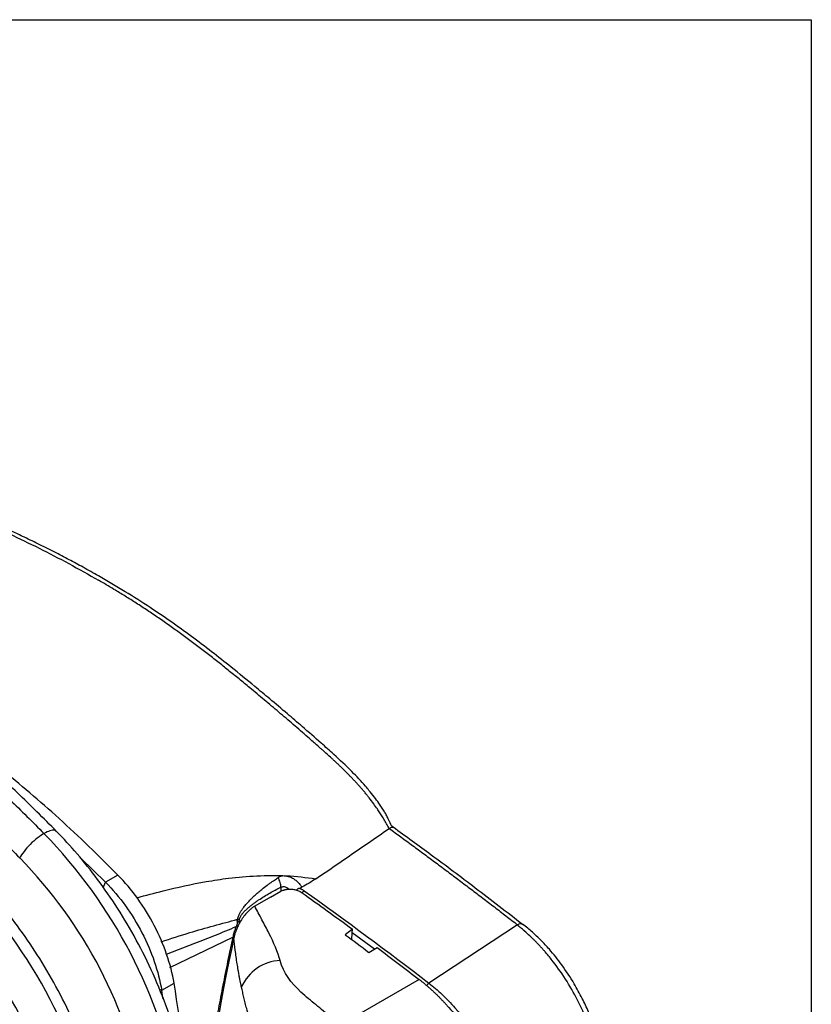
# Model space of a CAD drawing. Header units: millimetres. Extents: x 19 to 819, y 19 to 629.
# Tile 46 of 46: x 759 to 819, y 554 to 629. Entities that reach past the tile are written whole.
import ezdxf

# ---------------------------------------------------------------- set-up
doc = ezdxf.new("R2010")
doc.units = ezdxf.units.MM
doc.header["$LTSCALE"] = 3
doc.layers.add('TEXT', color=140, linetype='Continuous', lineweight=25)

msp = doc.modelspace()

# ---------------------------------------------------------------- linework, layer by layer
for p, q in [((765.288, 562.875), (763.388, 564.702)), ((766.231, 563.419), (765.288, 562.875)), ((765.116, 562.454), (765.288, 562.875)), ((778.666, 562.495), (778.666, 562.183)), ((777.872, 561.734), (776.673, 561.044)), ((777.872, 561.734), (778.666, 562.183)), ((775.613, 559.924), (775.436, 559.838)), ((796.732, 559.618), (789.964, 555.172)), ((770.205, 556.376), (774.993, 558.692)), ((784.13, 559.288), (783.57, 558.869)), ((784.079, 558.491), (784.113, 559.016)), ((784.113, 559.016), (784.13, 559.288)), ((785.801, 557.766), (784.113, 559.016)), ((769.939, 557.395), (772.111, 558.221)), ((785.391, 557.519), (786.012, 557.892)), ((769.57, 554.636), (770.512, 555.18)), ((789.224, 555.46), (783.257, 552.018)), ((769.57, 554.636), (769.39, 554.695)), ((769.663, 554.017), (769.57, 554.636))]:
    msp.add_line(p, q)
for centre, radius, start, end in [((733.213, 539.82), 38.286, 10.56087, 44.35957), ((733.444, 539.942), 35.411, 10.49293, 44.42751), ((727.085, 536.282), 38.286, 10.56087, 44.35957), ((727.316, 536.404), 35.411, 10.49293, 44.42751), ((778.761, 553.517), 3.382, 92.46465, 156.32873)]:
    msp.add_arc(centre, radius, start, end)
for points, knots in [([(787.233, 567.07), (787.218, 567.08), (787.142, 567.129), (787.02, 567.359), (786.89, 567.671), (786.714, 568.009), (786.542, 568.304), (786.351, 568.6), (786.102, 568.962), (785.784, 569.392), (785.441, 569.821), (784.881, 570.484), (783.997, 571.424), (782.851, 572.499), (781.586, 573.621), (780.404, 574.656), (779.094, 575.777), (777.883, 576.798), (776.456, 577.985), (774.976, 579.195), (773.37, 580.466), (771.832, 581.633), (770.266, 582.761), (768.584, 583.899), (766.749, 585.058), (765.036, 586.074), (763.609, 586.875), (762.484, 587.484), (761.335, 588.083), (760.151, 588.675), (759.043, 589.207), (758.166, 589.615), (757.467, 589.93), (756.828, 590.211), (756.12, 590.511), (755.352, 590.822), (754.551, 591.131), (753.816, 591.398), (753.101, 591.643), (752.341, 591.889), (751.55, 592.13), (750.701, 592.374), (749.887, 592.593), (749.072, 592.804), (748.261, 593.005), (747.449, 593.189), (746.679, 593.332), (746.016, 593.411), (745.37, 593.442), (744.845, 593.421), (744.27, 593.331), (743.824, 593.209), (743.375, 593.029), (743.063, 592.867), (742.845, 592.734), (742.756, 592.674), (742.722, 592.651), (742.723, 592.649), (742.724, 592.648)], [0, 0, 0, 0, 0.0008555, 0.0043726, 0.0116008, 0.0166439, 0.0218179, 0.0273114, 0.032846, 0.0420851, 0.0522044, 0.0586823, 0.0831236, 0.1145788, 0.1360025, 0.1684909, 0.1937521, 0.2237139, 0.2491424, 0.2887837, 0.3217482, 0.3555283, 0.3899816, 0.4239718, 0.4656324, 0.5092562, 0.5347191, 0.5579374, 0.5823912, 0.6095095, 0.6348103, 0.6541909, 0.6666084, 0.6805359, 0.6959693, 0.71276, 0.7308679, 0.7486856, 0.7612975, 0.7773792, 0.7989887, 0.8142528, 0.8337925, 0.8532336, 0.8696101, 0.8881367, 0.9073997, 0.9215715, 0.9344572, 0.9503042, 0.9595949, 0.9727383, 0.9822904, 0.9911148, 0.9949525, 0.9979053, 0.9992269, 1, 1, 1, 1]), ([(742.965, 592.805), (742.971, 592.809), (743.095, 592.895), (743.371, 593.017), (744.046, 593.258), (745.093, 593.366), (746.521, 593.212), (747.957, 592.888), (749.323, 592.537), (750.649, 592.178), (752.001, 591.777), (753.684, 591.219), (755.677, 590.45), (757.942, 589.454), (760.211, 588.361), (762.484, 587.188), (764, 586.328), (764.758, 585.898)], [0, 0, 0, 0, 0.001134, 0.024772, 0.048068, 0.116158, 0.184091, 0.251344, 0.314475, 0.37146, 0.432647, 0.49829, 0.598822, 0.699393, 0.799663, 0.899772, 1, 1, 1, 1]), ([(717.853, 591.257), (718.715, 591.139), (719.585, 590.995), (721.34, 590.658), (722.223, 590.463), (724.858, 589.811), (726.635, 589.275), (730.209, 587.998), (732.006, 587.257), (735.607, 585.574), (737.413, 584.631), (741.026, 582.546), (742.832, 581.404), (746.433, 578.929), (748.23, 577.595), (751.805, 574.745), (753.582, 573.229), (756.216, 570.839), (757.099, 570.015), (758.855, 568.325), (759.724, 567.465), (760.586, 566.588)], [0.4191039, 0.4191039, 0.4191039, 0.4191039, 0.4293998, 0.4293998, 0.4395908, 0.4395908, 0.4598497, 0.4598497, 0.4799603, 0.4799603, 0.5, 0.5, 0.5200397, 0.5200397, 0.5401503, 0.5401503, 0.5604092, 0.5604092, 0.5706002, 0.5706002, 0.5808961, 0.5808961, 0.5808961, 0.5808961]), ([(761.548, 566.751), (760.553, 567.745), (758.657, 569.64), (755.9, 572.182), (753.407, 574.353), (751.192, 576.173), (749.264, 577.675), (747.319, 579.117), (745.197, 580.608), (742.724, 582.225), (740.359, 583.648), (738.166, 584.864), (736.309, 585.821), (734.647, 586.617), (733.285, 587.227), (732.364, 587.617), (731.753, 587.867), (731.298, 588.049), (730.569, 588.335), (729.474, 588.743), (727.952, 589.269), (726.088, 589.85), (723.886, 590.443), (721.361, 591.01), (719.592, 591.283), (718.653, 591.428)], [0, 0, 0, 0, 0.072908, 0.139002, 0.197904, 0.249794, 0.294644, 0.332433, 0.384712, 0.441188, 0.502289, 0.546604, 0.591183, 0.629345, 0.660506, 0.68466, 0.692696, 0.702521, 0.715966, 0.742922, 0.778026, 0.821268, 0.872643, 0.932375, 1, 1, 1, 1]), ([(716.839, 588.914), (717.686, 588.798), (718.54, 588.657), (720.263, 588.325), (721.129, 588.135), (723.715, 587.495), (725.457, 586.969), (728.961, 585.717), (730.721, 584.992), (734.248, 583.343), (736.017, 582.42), (739.555, 580.378), (741.323, 579.259), (744.851, 576.835), (746.611, 575.528), (750.114, 572.735), (751.857, 571.249), (754.442, 568.904), (755.308, 568.095), (757.032, 566.436), (757.886, 565.591), (758.733, 564.73)], [0.4191039, 0.4191039, 0.4191039, 0.4191039, 0.4293998, 0.4293998, 0.4395908, 0.4395908, 0.4598497, 0.4598497, 0.4799603, 0.4799603, 0.5, 0.5, 0.5200397, 0.5200397, 0.5401503, 0.5401503, 0.5604092, 0.5604092, 0.5706002, 0.5706002, 0.5808961, 0.5808961, 0.5808961, 0.5808961]), ([(770.612, 582.13), (770.471, 582.232), (770.186, 582.434), (769.76, 582.733), (769.333, 583.026), (768.907, 583.315), (768.481, 583.598), (768.055, 583.877), (767.63, 584.151), (767.204, 584.421), (766.779, 584.687), (766.353, 584.949), (765.874, 585.24), (765.343, 585.557), (764.953, 585.784), (764.758, 585.898)], [0, 0, 0, 0, 0.073041, 0.146239, 0.219396, 0.292283, 0.365021, 0.437709, 0.510353, 0.582962, 0.655547, 0.728119, 0.800682, 0.90035, 1, 1, 1, 1]), ([(776.29, 577.7), (776.017, 577.924), (775.473, 578.372), (774.659, 579.033), (773.848, 579.682), (773.04, 580.316), (772.231, 580.937), (771.423, 581.544), (770.882, 581.935), (770.612, 582.13)], [0, 0, 0, 0, 0.1448162, 0.2896374, 0.4322162, 0.5745624, 0.7166553, 0.8584697, 1, 1, 1, 1]), ([(781.859, 572.935), (781.805, 572.984), (781.611, 573.156), (781.371, 573.369), (781.046, 573.655), (780.492, 574.141), (779.617, 574.899), (778.511, 575.844), (777.403, 576.778), (776.661, 577.393), (776.29, 577.7)], [0, 0, 0, 0, 0.0294401, 0.1050434, 0.1301642, 0.205482, 0.4045116, 0.6024002, 0.8012853, 1, 1, 1, 1]), ([(766.231, 563.419), (764.746, 564.886), (761.811, 567.786), (757.299, 571.562), (754.243, 573.954), (752.691, 574.933), (752.648, 574.96)], [0, 0, 0, 0, 0.337481, 0.666837, 0.99074, 1, 1, 1, 1]), ([(785.24, 569.514), (785.181, 569.587), (785.064, 569.73), (784.886, 569.941), (784.707, 570.147), (784.527, 570.348), (784.348, 570.544), (784.168, 570.736), (783.987, 570.925), (783.806, 571.11), (783.625, 571.292), (783.443, 571.47), (783.262, 571.646), (783.08, 571.82), (782.898, 571.991), (782.716, 572.16), (782.48, 572.377), (782.195, 572.636), (781.969, 572.837), (781.859, 572.935)], [0, 0, 0, 0, 0.0559914, 0.1114951, 0.1665569, 0.2212224, 0.2755465, 0.329563, 0.383306, 0.4368077, 0.4900987, 0.5432053, 0.5961488, 0.6489465, 0.7016161, 0.7541735, 0.8066325, 0.9050755, 1, 1, 1, 1]), ([(786.936, 566.976), (786.903, 567.036), (786.838, 567.156), (786.737, 567.333), (786.635, 567.51), (786.53, 567.685), (786.395, 567.904), (786.261, 568.114), (786.128, 568.314), (785.973, 568.542), (785.733, 568.88), (785.468, 569.23), (785.293, 569.448), (785.24, 569.514)], [0, 0, 0, 0, 0.066678, 0.132984, 0.199184, 0.265476, 0.331481, 0.45051, 0.508767, 0.565766, 0.720879, 0.915977, 1, 1, 1, 1]), ([(786.936, 566.976), (786.966, 566.993), (787.03, 567.029), (787.112, 567.065), (787.179, 567.078), (787.223, 567.081), (787.226, 567.065), (787.227, 567.063)], [0, 0, 0, 0, 0.2152726, 0.4486811, 0.6980473, 0.9594016, 1, 1, 1, 1]), ([(786.936, 566.976), (787.234, 566.759), (787.83, 566.325), (788.723, 565.669), (789.616, 565.01), (790.508, 564.347), (791.4, 563.681), (792.291, 563.012), (793.18, 562.339), (794.069, 561.664), (794.958, 560.985), (795.845, 560.304), (796.436, 559.846), (796.732, 559.618)], [0, 0, 0, 0, 0.0914729, 0.182836, 0.2740883, 0.3652288, 0.4562566, 0.5471705, 0.6379697, 0.7286533, 0.8192201, 0.9096693, 1, 1, 1, 1]), ([(797.141, 559.619), (795.931, 560.559), (793.603, 562.368), (790.297, 564.844), (788.201, 566.361), (787.229, 567.065)], [0, 0, 0, 0, 0.36766, 0.70707, 1, 1, 1, 1]), ([(760.586, 566.588), (760.431, 566.499), (760.258, 566.382), (759.899, 566.101), (759.714, 565.936), (759.365, 565.586), (759.203, 565.402), (758.928, 565.048), (758.816, 564.879), (758.733, 564.73)], [0, 0, 0, 0, 0.25, 0.25, 0.5, 0.5, 0.75, 0.75, 1, 1, 1, 1]), ([(761.56, 566.707), (761.515, 566.759), (761.416, 566.872), (761.064, 566.83), (760.742, 566.667), (760.586, 566.588)], [0, 0, 0, 0, 0.302402, 0.661738, 1, 1, 1, 1]), ([(771.459, 547.654), (771.281, 548.565), (770.926, 550.381), (770.052, 553.15), (768.964, 555.86), (767.678, 558.452), (766.25, 560.869), (764.728, 563.068), (763.165, 565.038), (762.077, 566.191), (761.548, 566.751)], [0, 0, 0, 0, 0.135452, 0.270189, 0.402902, 0.53238, 0.657574, 0.77763, 0.891914, 1, 1, 1, 1]), ([(765.331, 544.116), (765.153, 545.027), (764.797, 546.844), (763.924, 549.612), (762.835, 552.322), (761.55, 554.914), (760.122, 557.332), (758.6, 559.53), (757.037, 561.501), (755.949, 562.653), (755.42, 563.213)], [0, 0, 0, 0, 0.135452, 0.270189, 0.402902, 0.53238, 0.657574, 0.77763, 0.891914, 1, 1, 1, 1]), ([(770.512, 555.18), (770.393, 555.894), (770.204, 556.632), (769.696, 558.108), (769.379, 558.846), (768.635, 560.278), (768.208, 560.971), (767.273, 562.27), (766.765, 562.876), (766.231, 563.419)], [0, 0, 0, 0, 0.25, 0.25, 0.5, 0.5, 0.75, 0.75, 1, 1, 1, 1]), ([(767.685, 561.687), (768.348, 561.867), (770.091, 562.341), (772.424, 562.845), (774.816, 563.218), (776.874, 563.386), (779.126, 563.419), (780.6, 563.231), (781.343, 563.136)], [0, 0, 0, 0, 0.147848, 0.38865, 0.51268, 0.667588, 0.832429, 1, 1, 1, 1]), ([(777.63, 562.647), (777.696, 562.696), (777.823, 562.79), (778.006, 562.918), (778.172, 563.032), (778.321, 563.131), (778.416, 563.192), (778.46, 563.22)], [0, 0, 0, 0, 0.241134, 0.461489, 0.661289, 0.840735, 1, 1, 1, 1]), ([(778.666, 562.495), (778.665, 562.55), (778.66, 562.608), (778.651, 562.668), (778.641, 562.728), (778.627, 562.79), (778.61, 562.853), (778.592, 562.916), (778.57, 562.979), (778.544, 563.041), (778.532, 563.072), (778.518, 563.103), (778.503, 563.134), (778.49, 563.163), (778.475, 563.192), (778.46, 563.22)], [0, 0, 0, 0, 0.1515744, 0.1515744, 0.1515744, 0.3031489, 0.3031489, 0.3031489, 0.4547233, 0.4547233, 0.4547233, 0.5305105, 0.5305105, 0.5305105, 0.6025146, 0.6025146, 0.6025146, 0.6025146]), ([(778.906, 563.356), (778.936, 563.356), (778.995, 563.356), (779.081, 563.349), (779.177, 563.333), (779.291, 563.303), (779.375, 563.27), (779.42, 563.252)], [0, 0, 0, 0, 0.176062, 0.341083, 0.495701, 0.733333, 1, 1, 1, 1]), ([(779.42, 563.252), (779.465, 563.232), (779.555, 563.19), (779.726, 563.084), (779.882, 562.959), (780.021, 562.817), (780.111, 562.713), (780.194, 562.603), (780.243, 562.53), (780.269, 562.49)], [0, 0, 0, 0, 0.129549, 0.260988, 0.522332, 0.644889, 0.771188, 0.876612, 1, 1, 1, 1]), ([(765.288, 562.875), (765.822, 562.331), (766.331, 561.726), (767.266, 560.427), (767.692, 559.733), (768.436, 558.302), (768.754, 557.563), (769.261, 556.088), (769.45, 555.35), (769.57, 554.636)], [0, 0, 0, 0, 0.25, 0.25, 0.5, 0.5, 0.75, 0.75, 1, 1, 1, 1]), ([(775.512, 560.063), (775.516, 560.084), (775.522, 560.104), (775.529, 560.125), (775.536, 560.146), (775.544, 560.166), (775.553, 560.186), (775.571, 560.226), (775.592, 560.265), (775.614, 560.301), (775.636, 560.337), (775.659, 560.371), (775.683, 560.405), (775.696, 560.422), (775.708, 560.439), (775.722, 560.456), (775.735, 560.473), (775.749, 560.49), (775.763, 560.507), (775.791, 560.541), (775.82, 560.574), (775.851, 560.607), (775.881, 560.64), (775.912, 560.673), (775.944, 560.705), (776.008, 560.769), (776.074, 560.831), (776.142, 560.891), (776.209, 560.95), (776.276, 561.007), (776.345, 561.062), (776.413, 561.118), (776.482, 561.171), (776.551, 561.223), (776.621, 561.275), (776.69, 561.326), (776.76, 561.376), (776.83, 561.425), (776.9, 561.474), (776.97, 561.521), (777.111, 561.615), (777.252, 561.706), (777.393, 561.793), (777.535, 561.88), (777.676, 561.964), (777.818, 562.044), (777.959, 562.125), (778.101, 562.203), (778.242, 562.278), (778.383, 562.353), (778.525, 562.425), (778.666, 562.495)], [1.718609, 1.718609, 1.718609, 1.718609, 1.827553, 1.827553, 1.827553, 1.936498, 1.936498, 1.936498, 2.154388, 2.154388, 2.154388, 2.372277, 2.372277, 2.372277, 2.481222, 2.481222, 2.481222, 2.590167, 2.590167, 2.590167, 2.808056, 2.808056, 2.808056, 3.025946, 3.025946, 3.025946, 3.461725, 3.461725, 3.461725, 3.897504, 3.897504, 3.897504, 4.333283, 4.333283, 4.333283, 4.769063, 4.769063, 4.769063, 5.204842, 5.204842, 5.204842, 6.0764, 6.0764, 6.0764, 6.947958, 6.947958, 6.947958, 7.819517, 7.819517, 7.819517, 8.691075, 8.691075, 8.691075, 8.691075]), ([(778.666, 562.495), (778.704, 562.51), (778.785, 562.542), (778.967, 562.537), (779.15, 562.473), (779.251, 562.368), (779.281, 562.337)], [0, 0, 0, 0, 0.183384, 0.379132, 0.81593, 1, 1, 1, 1]), ([(780.081, 562.412), (780.099, 562.418), (780.132, 562.429), (780.178, 562.447), (780.223, 562.467), (780.253, 562.482), (780.269, 562.49)], [0, 0, 0, 0, 0.2710464, 0.498736, 0.7209836, 1, 1, 1, 1]), ([(775.992, 561.161), (776.009, 561.181), (776.042, 561.219), (776.108, 561.295), (776.224, 561.422), (776.387, 561.591), (776.591, 561.789), (776.729, 561.913), (776.802, 561.979)], [0, 0, 0, 0, 0.0643209, 0.1281907, 0.2549071, 0.5057393, 0.7372951, 1, 1, 1, 1]), ([(776.802, 561.979), (776.843, 562.015), (776.929, 562.09), (777.067, 562.207), (777.164, 562.286), (777.215, 562.327)], [0, 0, 0, 0, 0.298804, 0.632227, 1, 1, 1, 1]), ([(778.804, 562.25), (778.83, 562.26), (778.881, 562.278), (778.961, 562.3), (779.044, 562.318), (779.13, 562.332), (779.217, 562.342), (779.306, 562.348), (779.396, 562.348), (779.486, 562.344), (779.594, 562.334), (779.72, 562.313), (779.865, 562.277), (780.009, 562.225), (780.151, 562.159), (780.236, 562.103), (780.28, 562.075)], [0, 0, 0, 0, 0.054271, 0.108815, 0.163648, 0.218789, 0.274252, 0.330055, 0.386213, 0.442741, 0.499656, 0.589214, 0.683986, 0.784017, 0.889344, 1, 1, 1, 1]), ([(780.081, 562.412), (780.062, 562.405), (780.022, 562.391), (779.983, 562.371), (779.963, 562.36)], [0, 0, 0, 0, 0.473971, 1, 1, 1, 1]), ([(780.081, 562.412), (780.107, 562.401), (780.159, 562.38), (780.234, 562.344), (780.305, 562.306), (780.374, 562.265), (780.417, 562.236), (780.438, 562.221)], [0, 0, 0, 0, 0.200481, 0.400066, 0.599411, 0.799171, 1, 1, 1, 1]), ([(780.438, 562.221), (780.41, 562.199), (780.356, 562.158), (780.311, 562.096), (780.29, 562.067)], [0, 0, 0, 0, 0.527805, 1, 1, 1, 1]), ([(776.673, 561.044), (776.645, 561.027), (776.587, 560.993), (776.5, 560.933), (776.409, 560.864), (776.314, 560.786), (776.217, 560.698), (776.08, 560.561), (775.884, 560.337), (775.648, 560.009), (775.448, 559.656), (775.304, 559.341), (775.204, 559.081), (775.129, 558.843), (775.094, 558.69), (775.076, 558.617)], [0, 0, 0, 0, 0.036096, 0.074354, 0.114876, 0.157762, 0.203105, 0.250992, 0.354914, 0.500818, 0.648171, 0.750224, 0.839936, 0.923386, 1, 1, 1, 1]), ([(775.62, 560.653), (775.642, 560.686), (775.682, 560.75), (775.742, 560.838), (775.812, 560.936), (775.894, 561.043), (775.96, 561.122), (775.992, 561.161)], [0, 0, 0, 0, 0.1890801, 0.3569454, 0.501945, 0.7571302, 1, 1, 1, 1]), ([(778.616, 556.896), (778.444, 557.533), (778.112, 558.28), (777.672, 559.155), (777.583, 559.326), (777.403, 559.67), (777.13, 560.186), (776.854, 560.7), (776.673, 561.044)], [0, 0, 0, 0, 0.5, 0.5, 0.625, 0.625, 0.75, 1, 1, 1, 1]), ([(775.367, 560.044), (775.371, 560.061), (775.377, 560.097), (775.391, 560.151), (775.411, 560.216), (775.437, 560.29), (775.46, 560.346), (775.472, 560.373)], [0, 0, 0, 0, 0.163396, 0.329204, 0.498052, 0.752284, 1, 1, 1, 1]), ([(775.472, 560.373), (775.488, 560.406), (775.532, 560.501), (775.586, 560.593), (775.62, 560.653)], [0, 0, 0, 0, 0.3527954, 1, 1, 1, 1]), ([(759.203, 540.578), (759.025, 541.489), (758.669, 543.306), (757.795, 546.074), (756.707, 548.784), (755.421, 551.376), (753.994, 553.794), (752.471, 555.992), (750.909, 557.963), (749.821, 559.115), (749.292, 559.676)], [0, 0, 0, 0, 0.135452, 0.270189, 0.402902, 0.53238, 0.657574, 0.77763, 0.891914, 1, 1, 1, 1]), ([(769.534, 558.336), (770.263, 558.572), (772.201, 559.199), (774.151, 559.719), (775.367, 560.044)], [0, 0, 0, 0, 0.376308, 1, 1, 1, 1]), ([(775.261, 559.5), (775.244, 559.462), (775.211, 559.387), (775.181, 559.311), (775.166, 559.273)], [0, 0, 0, 0, 0.503204, 1, 1, 1, 1]), ([(775.331, 559.941), (775.334, 559.925), (775.34, 559.892), (775.343, 559.841), (775.341, 559.788), (775.335, 559.733), (775.324, 559.677), (775.307, 559.619), (775.287, 559.56), (775.27, 559.52), (775.261, 559.5)], [0, 0, 0, 0, 0.122856, 0.243719, 0.363904, 0.48475, 0.607577, 0.733638, 0.864096, 1, 1, 1, 1]), ([(775.331, 559.941), (775.338, 559.958), (775.353, 559.992), (775.362, 560.027), (775.367, 560.044)], [0, 0, 0, 0, 0.506527, 1, 1, 1, 1]), ([(775.359, 559.856), (775.352, 559.869), (775.34, 559.895), (775.334, 559.926), (775.331, 559.941)], [0, 0, 0, 0, 0.510257, 1, 1, 1, 1]), ([(775.436, 559.838), (775.428, 559.835), (775.412, 559.829), (775.391, 559.829), (775.373, 559.839), (775.364, 559.85), (775.359, 559.856)], [0, 0, 0, 0, 0.251623, 0.502402, 0.720623, 1, 1, 1, 1]), ([(775.367, 560.044), (775.373, 560.044), (775.379, 560.045), (775.385, 560.045), (775.392, 560.046), (775.398, 560.046), (775.404, 560.047), (775.417, 560.048), (775.429, 560.05), (775.441, 560.051), (775.453, 560.053), (775.465, 560.055), (775.477, 560.057), (775.489, 560.059), (775.5, 560.061), (775.512, 560.063)], [0, 0, 0, 0, 0.0720039, 0.0720039, 0.0720039, 0.1477912, 0.1477912, 0.1477912, 0.2993656, 0.2993656, 0.2993656, 0.4509401, 0.4509401, 0.4509401, 0.6025145, 0.6025145, 0.6025145, 0.6025145]), ([(798.857, 557.538), (798.803, 557.599), (798.697, 557.722), (798.534, 557.902), (798.371, 558.079), (798.206, 558.252), (798.043, 558.418), (797.924, 558.535), (797.854, 558.603), (797.835, 558.622), (797.823, 558.633), (797.813, 558.643), (797.785, 558.67), (797.738, 558.715), (797.562, 558.882), (797.391, 559.037), (797.226, 559.18), (797.147, 559.247), (797.052, 559.328), (796.961, 559.403), (796.905, 559.449), (796.872, 559.477), (796.847, 559.499), (796.821, 559.523), (796.792, 559.551), (796.758, 559.587), (796.74, 559.607), (796.731, 559.618)], [0, 0, 0, 0, 0.078518, 0.157348, 0.23621, 0.314108, 0.392645, 0.46651, 0.480271, 0.489945, 0.493975, 0.496854, 0.504097, 0.532946, 0.562, 0.748129, 0.767501, 0.787066, 0.854448, 0.896441, 0.910352, 0.930958, 0.941619, 0.945604, 0.96921, 0.984711, 1, 1, 1, 1]), ([(797.088, 559.656), (797.078, 559.666), (797.052, 559.69), (796.991, 559.703), (796.887, 559.697), (796.793, 559.649), (796.732, 559.618)], [0, 0, 0, 0, 0.140148, 0.365652, 0.587288, 1, 1, 1, 1]), ([(803.216, 549.317), (803.178, 549.58), (803.111, 550.056), (802.949, 550.712), (802.792, 551.254), (802.64, 551.719), (802.437, 552.289), (802.128, 553.06), (801.654, 554.055), (800.988, 555.267), (800.155, 556.539), (799.384, 557.507), (798.84, 558.11), (798.517, 558.446), (798.19, 558.766), (797.857, 559.076), (797.484, 559.382), (797.235, 559.57), (797.1, 559.672)], [0, 0, 0, 0, 0.070113, 0.126759, 0.170182, 0.20912, 0.246466, 0.31609, 0.405848, 0.505831, 0.640835, 0.761836, 0.800476, 0.838659, 0.876699, 0.914221, 0.953404, 1, 1, 1, 1]), ([(774.993, 558.692), (774.927, 558.381), (774.794, 557.761), (774.602, 556.837), (774.416, 555.921), (774.238, 555.014), (774.066, 554.115), (773.901, 553.225), (773.743, 552.344), (773.592, 551.471), (773.447, 550.607), (773.31, 549.751), (773.179, 548.904), (773.055, 548.066), (772.938, 547.236), (772.865, 546.686), (772.829, 546.412)], [0, 0, 0, 0, 0.075651, 0.150637, 0.224961, 0.298627, 0.371639, 0.444, 0.515716, 0.58679, 0.657226, 0.727029, 0.796203, 0.864753, 0.932684, 1, 1, 1, 1]), ([(775.166, 559.273), (775.154, 559.241), (775.13, 559.176), (775.097, 559.08), (775.066, 558.975), (775.031, 558.846), (775.007, 558.749), (774.993, 558.692)], [0, 0, 0, 0, 0.168304, 0.334872, 0.499982, 0.706303, 1, 1, 1, 1]), ([(775.077, 558.617), (775.015, 558.329), (774.888, 557.732), (774.697, 556.805), (774.499, 555.815), (774.295, 554.763), (774.087, 553.648), (773.865, 552.405), (773.625, 550.995), (773.416, 549.687), (773.259, 548.642), (773.166, 548.006), (773.098, 547.538), (773.04, 547.134), (772.986, 546.758), (772.954, 546.506), (772.94, 546.404)], [0, 0, 0, 0, 0.070433, 0.14603, 0.226792, 0.312721, 0.403817, 0.500078, 0.617735, 0.75025, 0.822051, 0.875183, 0.907155, 0.937613, 0.974863, 1, 1, 1, 1]), ([(775.664, 554.875), (775.652, 554.929), (775.626, 555.045), (775.586, 555.237), (775.54, 555.461), (775.499, 555.677), (775.454, 555.918), (775.399, 556.233), (775.3, 556.837), (775.186, 557.651), (775.112, 558.309), (775.077, 558.617)], [0, 0, 0, 0, 0.046401, 0.100751, 0.163125, 0.233618, 0.279113, 0.359651, 0.488738, 0.760951, 1, 1, 1, 1]), ([(802.834, 549.686), (802.815, 549.769), (802.779, 549.932), (802.72, 550.174), (802.644, 550.467), (802.546, 550.813), (802.379, 551.353), (802.041, 552.312), (801.435, 553.695), (800.531, 555.311), (799.733, 556.456), (799.16, 557.18), (798.958, 557.418), (798.857, 557.538)], [0, 0, 0, 0, 0.030445, 0.059746, 0.088555, 0.137606, 0.185414, 0.284132, 0.48458, 0.688213, 0.893675, 0.946613, 1, 1, 1, 1]), ([(782.537, 552.486), (782.082, 552.917), (781.741, 553.199), (780.97, 553.824), (780.571, 554.144), (779.457, 555.188), (778.869, 555.96), (778.616, 556.896)], [0, 0, 0, 0, 0.25, 0.25, 0.5, 0.5, 1, 1, 1, 1]), ([(772.39, 541.65), (772.262, 542.862), (771.79, 547.312), (771.05, 551.866), (770.512, 555.18)], [0, 0, 0, 0, 0.272359, 1, 1, 1, 1]), ([(789.224, 555.46), (789.286, 555.411), (789.412, 555.314), (789.598, 555.162), (789.782, 555.008), (789.965, 554.85), (790.145, 554.689), (790.322, 554.525), (790.497, 554.358), (790.669, 554.189), (790.838, 554.018), (791.005, 553.845), (791.168, 553.67), (791.328, 553.493), (791.795, 552.965), (792.532, 552.034), (793.455, 550.631), (794.25, 549.157), (794.748, 548.004), (795.037, 547.212), (795.18, 546.784), (795.313, 546.352), (795.433, 545.917), (795.54, 545.48), (795.635, 545.042), (795.686, 544.753), (795.712, 544.607)], [0, 0, 0, 0, 0.020015, 0.03993, 0.059735, 0.079423, 0.098984, 0.118411, 0.137695, 0.156829, 0.175805, 0.194615, 0.213253, 0.231712, 0.249984, 0.37646, 0.500927, 0.625084, 0.750142, 0.784627, 0.819589, 0.854985, 0.890771, 0.926901, 0.963327, 1, 1, 1, 1]), ([(789.784, 554.978), (789.789, 554.987), (789.813, 555.031), (789.877, 555.105), (789.936, 555.15), (789.964, 555.172)], [0, 0, 0, 0, 0.111627, 0.571172, 1, 1, 1, 1]), ([(789.964, 555.172), (790.132, 555.042), (790.298, 554.906), (790.633, 554.62), (790.801, 554.469), (791.302, 553.995), (791.633, 553.652), (792.601, 552.545), (793.213, 551.705), (794.276, 549.927), (794.727, 548.988), (795.248, 547.604), (795.395, 547.147), (795.577, 546.476), (795.632, 546.255), (795.728, 545.821), (795.77, 545.608), (795.806, 545.396)], [0, 0, 0, 0, 0.0625, 0.0625, 0.125, 0.125, 0.25, 0.25, 0.5, 0.5, 0.75, 0.75, 0.875, 0.875, 0.9375, 0.9375, 1, 1, 1, 1]), ([(778.945, 548.332), (778.891, 548.378), (778.751, 548.499), (778.5, 548.735), (778.259, 548.99), (778.055, 549.23), (777.863, 549.471), (777.63, 549.791), (777.372, 550.186), (777.127, 550.603), (776.903, 551.025), (776.667, 551.515), (776.44, 552.057), (776.23, 552.652), (776.068, 553.186), (775.943, 553.661), (775.843, 554.08), (775.752, 554.486), (775.693, 554.746), (775.664, 554.875)], [0, 0, 0, 0, 0.0287, 0.074877, 0.138584, 0.168968, 0.19943, 0.259681, 0.324065, 0.383708, 0.448676, 0.511132, 0.598063, 0.681971, 0.762629, 0.823358, 0.883195, 0.94209, 1, 1, 1, 1])]:
    msp.add_open_spline(points, degree=3, knots=knots)
for points in [[(781.343, 563.136), (783.214, 564.411), (785.078, 565.692), (786.935, 566.977)], [(778.906, 563.356), (778.741, 563.351), (778.59, 563.303), (778.46, 563.22)], [(777.215, 562.327), (777.353, 562.438), (777.491, 562.545), (777.63, 562.647)], [(781.343, 563.136), (781.005, 562.905), (780.643, 562.693), (780.269, 562.49)], [(778.804, 562.25), (778.755, 562.23), (778.708, 562.207), (778.666, 562.183)], [(779.963, 562.36), (779.922, 562.337), (779.883, 562.309), (779.847, 562.28)], [(780.28, 562.075), (781.566, 561.159), (782.85, 560.23), (784.13, 559.288)], [(780.438, 562.221), (783.625, 559.96), (786.802, 557.61), (789.964, 555.172)], [(773.678, 558.84), (774.202, 559.051), (774.727, 559.268), (775.261, 559.5)], [(775.436, 559.838), (775.471, 559.918), (775.496, 559.993), (775.512, 560.063)], [(772.111, 558.221), (772.633, 558.424), (773.155, 558.629), (773.678, 558.84)], [(783.57, 558.869), (784.177, 558.422), (784.784, 557.972), (785.391, 557.519)], [(786.012, 557.892), (787.085, 557.09), (788.155, 556.279), (789.224, 555.46)]]:
    msp.add_open_spline(points, degree=3)
at = {"layer": 'TEXT'}
for p, q in [((19.05, 628.65), (819.15, 628.65)), ((819.15, 628.65), (819.15, 19.05))]:
    msp.add_line(p, q, dxfattribs=at)

doc.saveas('drawing.dxf')
